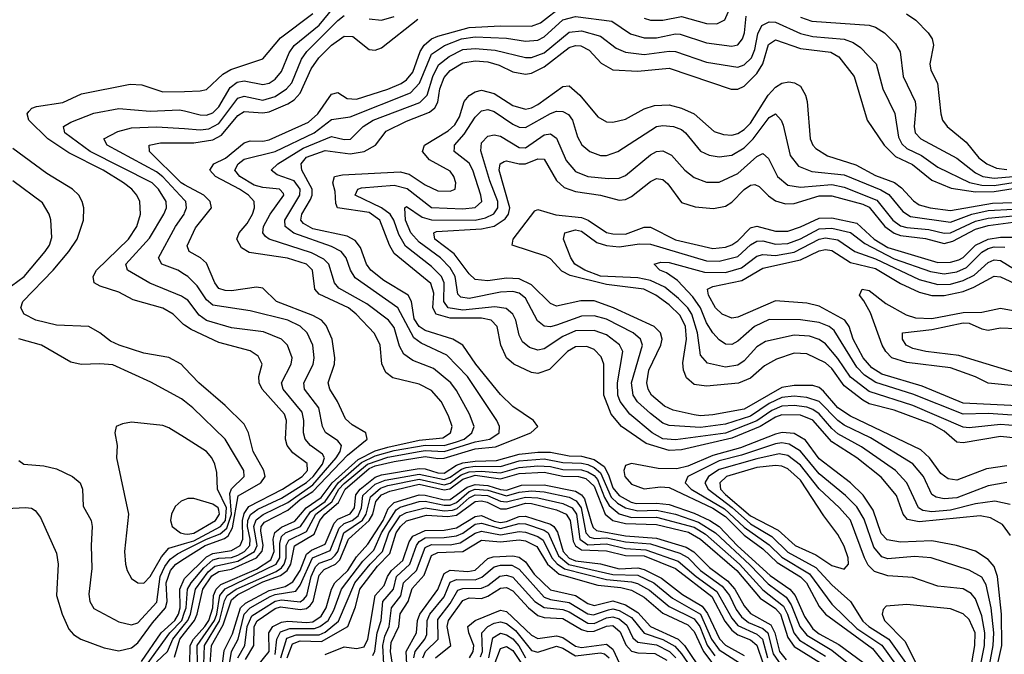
# Model space of a CAD drawing. Header units: inches. Extents: x 1308407 to 1441228, y 959628 to 1036311.
# Tile 79 of 256: x 1359472 to 1362622, y 981942 to 983972. Entities that reach past the tile are written whole.
import ezdxf

# ---------------------------------------------------------------- set-up
doc = ezdxf.new("R2010")
doc.units = ezdxf.units.IN
doc.header["$MEASUREMENT"] = 0
doc.layers.add('B3958', color=7, linetype='Continuous')
doc.layers.add('B3968', color=7, linetype='Continuous')

msp = doc.modelspace()

# ---------------------------------------------------------------- linework, layer by layer
at = {"layer": 'B3958', "color": 5}
for points, elevation in [([(1360000, 982994.5), (1359996.6, 982996.6), (1359963.2, 983030), (1359930, 983048.3), (1359835.2, 983075.2), (1359790, 983100.4), (1359730, 983118.8), (1359710.6, 983130), (1359707.7, 983150), (1359718.3, 983170), (1359821, 983270), (1359847.6, 983310), (1359859.3, 983350), (1359856.4, 983390), (1359847.5, 983410), (1359830.9, 983430), (1359804.3, 983450), (1359739.2, 983490), (1359630, 983545.3), (1359562.1, 983590), (1359501.2, 983650), (1359496.6, 983670), (1359502, 983678), (1359511.5, 983688.5), (1359525.9, 983694.1), (1359610, 983706.3), (1359670, 983734.3), (1359825.6, 983765.6), (1359863.4, 983763.4), (1359930, 983740.5), (1360000, 983742.4)], 3680), ([(1360000, 983080.8), (1359990, 983087.6), (1359888.9, 983128.9), (1359817.6, 983170), (1359811.9, 983190), (1359887.6, 983272.4), (1359933.8, 983350), (1359942.3, 983370), (1359941.5, 983390), (1359916.8, 983430), (1359895.9, 983450), (1359697.4, 983550), (1359616.7, 983610), (1359612.2, 983630), (1359636, 983644), (1359710, 983672.1), (1359790, 983687.7), (1359890, 983679.1), (1359983.6, 983683.6), (1360000, 983679.6)], 3660), ([(1360000, 983394.2), (1359930, 983468.6), (1359910, 983484.5), (1359752.6, 983570), (1359742, 983590), (1359786.2, 983613.8), (1359830, 983625.5), (1359910, 983629), (1360000, 983623.1)], 3640), ([(1360000, 982858.3), (1359989.1, 982870), (1359950, 982890.8), (1359870, 982905), (1359790.8, 982930.8), (1359763.2, 982943.2), (1359729.1, 982970), (1359693.3, 982990), (1359590, 982994), (1359524, 983010), (1359486.9, 983030), (1359476.1, 983050), (1359482.8, 983070), (1359579.3, 983170), (1359629.6, 983230), (1359655.8, 983270), (1359676.2, 983330), (1359677.7, 983370), (1359672.4, 983390), (1359661.2, 983410), (1359641.3, 983430), (1359559.2, 983479.2), (1359450, 983559.3)], 3720), ([(1360000, 983443.5), (1359989.3, 983449.3), (1359888, 983550), (1359886.8, 983570), (1359922.4, 983577.6), (1360000, 983577.6)], 3620), ([(1359404.3, 983090), (1359487.1, 983150), (1359553.8, 983230), (1359567.6, 983250), (1359575.3, 983275.3), (1359571.8, 983331.8), (1359566.5, 983350), (1359545.4, 983385.4), (1359450, 983456.4)], 3740), ([(1360000, 983156.9), (1359978.5, 983170), (1359926.8, 983190), (1359916.7, 983210), (1359971, 983310), (1359998.5, 983350), (1360000, 983354.1)], 3640), ([(1360000, 982751.1), (1359990, 982759.1), (1359892.4, 982812.4), (1359770, 982867.1), (1359728.9, 982871.1), (1359668.7, 982868.7), (1359635.9, 982875.9), (1359541.8, 982930), (1359470, 982951.1)], 3740), ([(1360000, 982634.7), (1359950, 982666.5), (1359930, 982673.4), (1359830, 982684.4), (1359800.9, 982679.1), (1359780.7, 982670), (1359776.4, 982650), (1359784, 982610), (1359782.6, 982570), (1359820.7, 982390), (1359807.3, 982270), (1359810.7, 982230), (1359815.8, 982210), (1359830, 982183.8), (1359850, 982170.1), (1359870, 982169.5), (1359890, 982190.5), (1359926.2, 982253.8), (1359950, 982280.7), (1360000, 982295.8)], 3760), ([(1359470, 982561.1), (1359486, 982550), (1359550, 982544.1), (1359590, 982534.6), (1359641.3, 982510), (1359665.6, 982490), (1359672.9, 982470), (1359675.8, 982415.8), (1359700.6, 982370), (1359703.9, 982350), (1359700.6, 982290), (1359703.5, 982216.5), (1359694, 982134), (1359696.6, 982110), (1359710, 982088.6), (1359790, 982045.9), (1359830, 982035.6), (1359850, 982042.5), (1359911.4, 982108.6), (1359922.2, 982190), (1359937.2, 982222.8), (1359954, 982246), (1359977.2, 982262.8), (1360000, 982274.3)], 3740), ([(1360000, 982435.8), (1359988.7, 982431.3), (1359970, 982414.3), (1359958.2, 982390), (1359954.8, 982370), (1359960.6, 982350), (1359986.6, 982330), (1360000, 982327.4)], 3780), ([(1359430, 982408), (1359491.3, 982411.3), (1359510, 982409.3), (1359522, 982402), (1359539.2, 982379.2), (1359590, 982265.5), (1359595.1, 982230), (1359590.7, 982130), (1359607.8, 982070), (1359630, 982022.3), (1359644.9, 982004.9), (1359668.1, 981990), (1359742.5, 981962.5), (1359790, 981953.1), (1359830, 981962.5), (1359850, 981978), (1359897.4, 982042.6), (1359939.4, 982090), (1359944.1, 982110), (1359941, 982170), (1359955.3, 982210), (1359972, 982230), (1360000, 982248)], 3720), ([(1359861.9, 981918.1), (1359925.1, 982010), (1359968.8, 982050), (1359980.7, 982070), (1359986, 982090), (1359984.9, 982150), (1359998.1, 982181.9), (1360000, 982183.7)], 3680), ([(1359880.4, 981910), (1359952.3, 982010), (1359990.6, 982050), (1360000, 982076.3)], 3660), ([(1359910, 981917.5), (1359945.4, 981950), (1359962.3, 981990), (1360000, 982037)], 3640), ([(1359967.6, 981932.4), (1359984.8, 981990), (1360000, 982009.4)], 3620)]:
    msp.add_lwpolyline(points, dxfattribs=dict(at, elevation=elevation))
at = {"layer": 'B3968', "color": 5}
for points, elevation in [([(1360000, 983679.6), (1360050, 983667.2), (1360070, 983666.4), (1360090, 983673.8), (1360110, 983692.9), (1360145.4, 983754.6), (1360167.8, 983772.2), (1360190, 983775.8), (1360250, 983763.9), (1360270, 983768.6), (1360290, 983781.4), (1360310, 983805.9), (1360334.4, 983865.6), (1360350.5, 983889.5), (1360430, 983954.5), (1360490, 984026.2)], 3660), ([(1361470, 983976.6), (1361490, 983969.8), (1361529.8, 983969.8), (1361590, 983982.1), (1361670, 983959.2), (1361702.1, 983957.9), (1361728.6, 983971.4), (1361752.7, 984027.3)], 3580), ([(1360000, 983742.4), (1360050, 983743.8), (1360070, 983748.4), (1360122.8, 983797.2), (1360147.7, 983812.3), (1360250, 983846.9), (1360306.3, 983913.7), (1360410, 983991.6)], 3680), ([(1360016.6, 981910), (1360017.7, 981970), (1360028.1, 981990), (1360065.1, 982030), (1360077.1, 982050), (1360090, 982090), (1360092.4, 982130), (1360101, 982150), (1360115.6, 982164.4), (1360230, 982214.1), (1360276.3, 982243.7), (1360286.4, 982270), (1360283.6, 982310), (1360288.4, 982331.6), (1360310, 982348.4), (1360352.6, 982367.4), (1360388.5, 982410), (1360436.8, 982443.2), (1360472.2, 982490), (1360555.7, 982564.3), (1360610, 982592.2), (1360650, 982604.6), (1360750, 982626.7), (1360826.1, 982633.9), (1360851, 982650), (1360855.7, 982670), (1360844.3, 982704.3), (1360820.6, 982750), (1360790, 982785.3), (1360750, 982806.1), (1360666.3, 982826.3), (1360643.4, 982843.4), (1360630.7, 982870.7), (1360625.8, 982930), (1360607.4, 982967.4), (1360549.3, 983030), (1360524.7, 983050), (1360430, 983094.1), (1360416.6, 983110), (1360409.6, 983170), (1360390, 983189.3), (1360329.2, 983209.2), (1360206.7, 983226.7), (1360181.6, 983241.6), (1360167.6, 983270), (1360174.9, 983290), (1360200, 983320), (1360217.4, 983350), (1360223.7, 983370), (1360222.6, 983390), (1360204.5, 983410), (1360175.5, 983430), (1360098.9, 983470), (1360080.6, 983490), (1360093.3, 983510), (1360131, 983529), (1360190, 983577.3), (1360210, 983583.6), (1360250, 983582.9), (1360270, 983587.1), (1360396, 983644), (1360426.7, 983670), (1360470, 983733), (1360490, 983738.7), (1360519.6, 983719.6), (1360550, 983717.7), (1360650, 983749), (1360692.6, 983767.4), (1360710, 983779.4), (1360730, 983803.5), (1360753.7, 983870), (1360766.8, 983890), (1360789.8, 983910.2), (1360810, 983919.1), (1360910, 983946.8), (1361010, 983951.6), (1361110, 983950.5), (1361138, 983962), (1361210, 984017.4)], 3580), ([(1360000, 983623.1), (1360050, 983619.8), (1360077.4, 983622.6), (1360110, 983639.5), (1360170, 983720.2), (1360190, 983726.6), (1360250, 983713.8), (1360290, 983725.7), (1360326.1, 983750), (1360342.9, 983770), (1360374.2, 983845.8), (1360391.4, 983870), (1360490, 983968.9), (1360510, 983985)], 3640), ([(1360000, 983577.6), (1360030, 983577.6), (1360090, 983586.9), (1360117.5, 983602.5), (1360170, 983665.5), (1360190, 983677.7), (1360250, 983673.7), (1360270, 983676.9), (1360330, 983702.2), (1360350, 983715.4), (1360370, 983737.1), (1360405.2, 983814.8), (1360429.1, 983850), (1360470, 983890.3), (1360510, 983919.4), (1360537.9, 983917.9), (1360590, 983876.3), (1360610, 983874.1), (1360630, 983881.7), (1360746.3, 983973.7)], 3620), ([(1360040.8, 981910), (1360040.3, 981970), (1360095.4, 982050), (1360103.4, 982070), (1360112.7, 982130), (1360130, 982151.2), (1360292.7, 982230), (1360304.9, 982250), (1360304.1, 982295.9), (1360310, 982318.8), (1360323, 982330), (1360370.6, 982350), (1360402.2, 982397.8), (1360449.3, 982430.7), (1360491.3, 982490), (1360565.4, 982554.6), (1360610, 982576.3), (1360670, 982593.5), (1360770, 982611), (1360830, 982609.3), (1360870, 982621), (1360893.9, 982630), (1360918.5, 982650), (1360925.8, 982670), (1360911.8, 982710), (1360870, 982785.9), (1360851.4, 982810), (1360795.7, 982855.7), (1360730, 982880.9), (1360701.5, 982901.5), (1360687, 982927), (1360670, 982987.1), (1360652, 983010), (1360582.8, 983062.8), (1360493.2, 983113.2), (1360479.6, 983130), (1360460.9, 983190), (1360445.7, 983205.7), (1360405.5, 983225.5), (1360270.8, 983270), (1360258.6, 983278.6), (1360249.9, 983290), (1360252.4, 983310), (1360273.3, 983350), (1360317.9, 983410), (1360315.9, 983415.9), (1360303.9, 983430), (1360250, 983434.5), (1360222.7, 983442.7), (1360177, 983470), (1360160.6, 983490), (1360171.5, 983510), (1360190, 983525), (1360290, 983550.3), (1360414.8, 983610), (1360470, 983652.1), (1360530, 983661.2), (1360722.4, 983737.6), (1360751.7, 983768.3), (1360790, 983861), (1360831.1, 983888.9), (1360885.7, 983910), (1360930, 983916.6), (1361030, 983912.1), (1361090, 983903.3), (1361130, 983906.4), (1361150, 983917), (1361210, 983971.2), (1361250, 983981.9), (1361366.5, 983966.5), (1361426.7, 983926.7), (1361470, 983913.2), (1361510, 983913.2), (1361570, 983926.1), (1361585.1, 983925.1), (1361670, 983897.3), (1361750, 983886.9), (1361770, 983891.6), (1361784.3, 983910), (1361790.9, 983930), (1361796.6, 983983.4)], 3560), ([(1360061.9, 981910), (1360063.8, 981970), (1360111.8, 982048.2), (1360127.6, 982112.4), (1360136.2, 982130), (1360165.3, 982150), (1360293.1, 982206.9), (1360310, 982218.6), (1360319, 982230), (1360325.3, 982250), (1360325.4, 982290), (1360333.5, 982306.5), (1360390, 982334.9), (1360420.2, 982390), (1360470.8, 982429.2), (1360493.3, 982470), (1360510, 982488.3), (1360584.8, 982550), (1360650, 982572.4), (1360750, 982589.8), (1360770, 982593.1), (1360830, 982590), (1360930, 982621.1), (1360976.5, 982630), (1361005.8, 982650), (1361007.4, 982670), (1360998.7, 982690), (1360904.5, 982830), (1360838.9, 982898.9), (1360756.5, 982936.5), (1360733.4, 982953.4), (1360681.9, 983050), (1360546.1, 983146.1), (1360531.2, 983170), (1360516.6, 983210), (1360501.2, 983230), (1360470, 983245.8), (1360349, 983289), (1360321.9, 983310), (1360320.1, 983330), (1360369.1, 983410), (1360369.7, 983430), (1360350, 983456.5), (1360295.8, 983475.8), (1360276.5, 983490), (1360298.1, 983510), (1360378.9, 983561.1), (1360470, 983598.3), (1360510, 983588.6), (1360530.2, 983589.8), (1360571.2, 983630), (1360602.9, 983650), (1360753, 983707), (1360775.7, 983730), (1360794.2, 983790), (1360812.7, 983827.3), (1360845.8, 983854.2), (1360890, 983876.5), (1360930, 983879.6), (1360993.7, 983873.7), (1361090, 983850.6), (1361110, 983850.8), (1361150, 983866), (1361230, 983931.6), (1361270, 983935.7), (1361330, 983919.1), (1361380.4, 983880.4), (1361410, 983867.9), (1361470, 983859.9), (1361550, 983871.3), (1361570, 983870.1), (1361670, 983835.5), (1361770, 983820.1), (1361790, 983826.7), (1361813.9, 983850), (1361824.2, 983875.8), (1361833.4, 983926.6), (1361846.6, 983953.4), (1361870, 983964.8), (1361890, 983963.9), (1361970, 983927.4), (1362010, 983918), (1362110, 983909.2), (1362139.1, 983899.1), (1362162.3, 983882.3), (1362212.6, 983830), (1362233.3, 983750), (1362271.6, 983671.6), (1362283.9, 983596.1), (1362294, 983574), (1362310, 983559.2), (1362357, 983537), (1362410, 983499.8), (1362511.3, 983451.3), (1362550, 983442.4), (1362590, 983441.7), (1362650, 983451.2)], 3540), ([(1360590, 983974.6), (1360630, 983970.1), (1360670, 983981.4)], 3640), ([(1361970, 983980.1), (1362006.7, 983966.7), (1362190, 983953.6), (1362210, 983947.5), (1362239.1, 983930), (1362274, 983894), (1362288.9, 983868.9), (1362298.6, 983790), (1362337.1, 983710), (1362339.6, 983690), (1362333.9, 983630), (1362337.2, 983610), (1362354.8, 983590), (1362470, 983528.8), (1362530, 983481.3), (1362553.4, 983470), (1362590, 983464.5), (1362650, 983470)], 3560), ([(1362309.3, 983990), (1362338.6, 983970), (1362378.6, 983930), (1362390.9, 983910), (1362395.5, 983890), (1362383.5, 983830), (1362387.2, 983810), (1362408.7, 983768.7), (1362418.7, 983670), (1362424.8, 983650), (1362439, 983630), (1362500, 983580), (1362541.1, 983530), (1362566.2, 983510), (1362597.1, 983497.1), (1362630, 983492)], 3580), ([(1360081.3, 981910), (1360086, 981970), (1360123.8, 982036.2), (1360150, 982115.8), (1360170, 982133.3), (1360250, 982173.6), (1360306.4, 982193.6), (1360327.7, 982210), (1360339.4, 982230), (1360351.8, 982288.2), (1360414, 982326), (1360432.5, 982370), (1360448.4, 982390), (1360492.5, 982427.5), (1360513.2, 982470), (1360590, 982535.4), (1360610, 982544.5), (1360670, 982558.6), (1360770, 982574.4), (1360810, 982567.5), (1360830, 982569.4), (1360930, 982598.6), (1360994.8, 982605.2), (1361107.8, 982650), (1361129.8, 982670), (1361116.4, 982690), (1361050, 982733.9), (1361010, 982773), (1360931.6, 982870), (1360890, 982930.3), (1360857.9, 982950), (1360770, 982977.4), (1360750.5, 982990.5), (1360734.5, 983014.5), (1360725.6, 983070), (1360715.6, 983090), (1360637.1, 983137.1), (1360596.1, 983170), (1360582.3, 983190), (1360562.5, 983242.5), (1360545.7, 983265.7), (1360519.6, 983279.6), (1360410, 983302.6), (1360379.8, 983319.8), (1360371.3, 983330), (1360374.8, 983350), (1360403.1, 983396.9), (1360408.4, 983410), (1360407.8, 983430), (1360374.6, 983490), (1360372.5, 983510), (1360390, 983531.9), (1360450, 983553.7), (1360530, 983542.4), (1360574.6, 983550), (1360610.3, 983570), (1360645, 983615), (1360710, 983647.2), (1360783.8, 983676.2), (1360800.7, 983690), (1360810, 983707.4), (1360816.3, 983750), (1360830, 983787.1), (1360850, 983808.6), (1360890, 983833.1), (1360930, 983839.7), (1360970, 983836.3), (1361006.5, 983826.5), (1361050, 983804.8), (1361090, 983797.7), (1361110, 983801), (1361150, 983820.9), (1361230, 983883.1), (1361250, 983888.8), (1361267.7, 983887.7), (1361294.5, 983874.5), (1361332.9, 983832.9), (1361370, 983811.5), (1361450, 983807.3), (1361550, 983816.5), (1361748.9, 983748.9), (1361770, 983749), (1361790, 983758.9), (1361830, 983799.9), (1361849.2, 983830.8), (1361867.3, 983892.7), (1361890, 983907.6), (1361970, 983879.6), (1362067.3, 983867.3), (1362092.4, 983852.4), (1362141.5, 983790), (1362183.4, 983650), (1362237.9, 983570), (1362273.8, 983533.8), (1362328.4, 983508.4), (1362390, 983458.1), (1362452.4, 983432.4), (1362530, 983421.2), (1362590, 983422.5), (1362650, 983432.1)], 3520), ([(1362642.1, 982322.1), (1362616.4, 982356.4), (1362577.7, 982377.7), (1362544.4, 982384.4), (1362350, 982365.6), (1362312.9, 982372.9), (1362299.1, 982390), (1362277.7, 982450), (1362228.7, 982508.7), (1362150.4, 982570.4), (1362070, 982621.5), (1362010, 982690.3), (1361970, 982706.9), (1361910, 982708), (1361890, 982700.4), (1361841.5, 982670), (1361750, 982632.9), (1361590, 982596), (1361550, 982593.3), (1361476, 982616), (1361397.7, 982670), (1361364.8, 982710), (1361341.4, 982770), (1361340.8, 982870), (1361332.8, 982892.8), (1361310, 982916.6), (1361286.7, 982926.7), (1361250, 982924.8), (1361224.6, 982910), (1361166.9, 982853.1), (1361130, 982839.9), (1361110, 982843), (1361053.4, 982870), (1361029.3, 982890), (1361012.1, 982930), (1361000.1, 982990), (1360980.7, 983010), (1360950, 983016.7), (1360850, 983017.1), (1360804.3, 983030), (1360793.8, 983050), (1360796.9, 983096.9), (1360787.6, 983127.6), (1360670, 983223.3), (1360655.2, 983250), (1360624.3, 983330), (1360590, 983354.4), (1360489, 983370), (1360483.4, 983383.4), (1360481.9, 983421.9), (1360474.5, 983450), (1360479.5, 983470), (1360504.8, 983475.2), (1360690, 983484.9), (1360717.9, 983477.9), (1360770, 983443.2), (1360810, 983424.6), (1360850, 983422.8), (1360865, 983430), (1360867.7, 983450), (1360861.7, 983470), (1360850, 983487.3), (1360783.6, 983523.6), (1360761, 983550), (1360767, 983570), (1360843.5, 983616.5), (1360864.7, 983635.3), (1360879.2, 983660.8), (1360894.1, 983710), (1360910, 983728.6), (1360930, 983740.9), (1360950, 983746.2), (1360990, 983735.6), (1361050, 983697.2), (1361090, 983685.7), (1361110, 983689.5), (1361130, 983699.9), (1361210, 983757.9), (1361230, 983759.9), (1361264.6, 983730), (1361321.4, 983661.4), (1361350, 983644.8), (1361370, 983643.8), (1361410, 983653.4), (1361470, 983686), (1361502.7, 983697.3), (1361550, 983699.5), (1361590, 983688.9), (1361629.6, 983670), (1361693.8, 983613.8), (1361724.1, 983604.1), (1361750, 983602.6), (1361770, 983607.6), (1361790, 983620.4), (1361810, 983641), (1361866.7, 983730), (1361890, 983756.3), (1361910, 983768.1), (1361932.9, 983772.9), (1361951.5, 983770), (1361970, 983759), (1361986.5, 983730), (1361991.8, 983710), (1362001, 983590), (1362009.1, 983570), (1362019.5, 983559.5), (1362056.4, 983536.4), (1362146.9, 983506.9), (1362210, 983472.8), (1362271, 983451), (1362293.7, 983433.7), (1362331.9, 983391.9), (1362350, 983379.9), (1362384.9, 983370), (1362450, 983361.6), (1362584.6, 983384.6), (1362749.9, 983389.9)], 3480), ([(1362641.1, 982421.1), (1362591.7, 982431.7), (1362530, 982423.2), (1362450, 982402.3), (1362390, 982396.9), (1362361.7, 982401.7), (1362347.7, 982410), (1362310.5, 982490.5), (1362274.1, 982530), (1362165.5, 982605.5), (1362090, 982647.1), (1362070, 982663.7), (1362030, 982711.1), (1362010, 982725), (1361990, 982731.8), (1361950, 982737.6), (1361910, 982735.1), (1361878.8, 982721.2), (1361830, 982688.1), (1361730, 982649.1), (1361570, 982627.9), (1361530, 982631.3), (1361495.9, 982650), (1361423.9, 982710), (1361393.3, 982750), (1361386, 982770), (1361384.4, 982810), (1361401.5, 982910), (1361391.4, 982931.4), (1361350, 982963.2), (1361310, 982977.9), (1361250, 982976.4), (1361210, 982958.7), (1361150, 982918.4), (1361130, 982914.9), (1361103.5, 982923.5), (1361081.3, 982941.3), (1361070, 982962.4), (1361059.6, 983010), (1361050.3, 983030), (1361028.2, 983048.2), (1360992.9, 983052.9), (1360890, 983042.5), (1360842.8, 983050), (1360829.6, 983070), (1360830.4, 983130), (1360821.8, 983150), (1360790, 983181.7), (1360707.1, 983247.1), (1360684.9, 983284.9), (1360669.2, 983330), (1360657.2, 983350), (1360630, 983370), (1360545.8, 983410), (1360554, 983430), (1360565.8, 983434.2), (1360670, 983442.5), (1360711.9, 983431.9), (1360790, 983370.9), (1360890, 983366.3), (1360930, 983370.5), (1360950.3, 983390), (1360948.1, 983410), (1360921.8, 983490), (1360910, 983512.8), (1360862.7, 983550), (1360863.3, 983563.3), (1360863.8, 983570), (1360894.7, 983605.3), (1360930, 983660.3), (1360950, 983680.1), (1360970, 983684), (1360990, 983677.8), (1361050, 983637.2), (1361070, 983627.8), (1361090, 983626.6), (1361170, 983672), (1361190, 983678.7), (1361210, 983678.3), (1361228.1, 983668.1), (1361240.5, 983650), (1361256.6, 983596.6), (1361271.2, 983571.2), (1361296.3, 983550), (1361330, 983537.4), (1361350, 983537.1), (1361386, 983550), (1361509.9, 983630.1), (1361530, 983633.3), (1361564.4, 983630), (1361590, 983620.1), (1361602.5, 983610), (1361650, 983551.1), (1361678.1, 983538.1), (1361710, 983532.4), (1361750, 983537.9), (1361790, 983561.5), (1361818.4, 983590), (1361870, 983658.5), (1361890, 983670.1), (1361908.3, 983650), (1361914.5, 983634.5), (1361937.2, 983537.2), (1361963.5, 983503.5), (1362006.5, 983486.5), (1362110, 983475.2), (1362227.5, 983427.5), (1362252.5, 983412.5), (1362297.7, 983357.7), (1362322, 983342), (1362450, 983323.4), (1362518.6, 983350), (1362570, 983361.6), (1362650, 983365.7)], 3460), ([(1362630, 982491.6), (1362570, 982480.8), (1362470, 982442.2), (1362430, 982439.3), (1362403.7, 982443.7), (1362390, 982452.8), (1362364.1, 982510), (1362330, 982550.9), (1362193.6, 982633.6), (1362110, 982675), (1362089.1, 982689.1), (1362030, 982750.2), (1361990, 982763.3), (1361950, 982767.6), (1361910, 982763.3), (1361870, 982743.9), (1361810, 982703.8), (1361730, 982678), (1361650, 982666.8), (1361550, 982673), (1361530, 982680.5), (1361490, 982711.4), (1361449, 982749), (1361435.3, 982770), (1361430, 982810), (1361464.7, 982930), (1361458.2, 982950), (1361434.4, 982970), (1361350, 983013.5), (1361310, 983024.1), (1361270, 983023.5), (1361190, 982994.3), (1361170, 982989.4), (1361150, 982991.2), (1361128.7, 983008.7), (1361090, 983080.9), (1361070, 983096.7), (1361050, 983102.6), (1361010, 983100), (1360910, 983079.3), (1360883.6, 983083.6), (1360874, 983094), (1360865.7, 983150), (1360850, 983178.1), (1360818.2, 983210), (1360750, 983259.7), (1360723.4, 983290), (1360707.1, 983330), (1360704.5, 983370), (1360710, 983373.6), (1360759.9, 983339.9), (1360790, 983331.8), (1360930, 983330.7), (1360962.1, 983337.9), (1360988.9, 983351.1), (1361001.7, 983370), (1361002.5, 983390), (1360976.4, 983456.4), (1360947.5, 983552.5), (1360950, 983577.8), (1360970, 983598.7), (1360990, 983603.8), (1361010, 983599.3), (1361070, 983562.3), (1361090, 983562.1), (1361150, 983603), (1361170, 983606.8), (1361190, 983592.5), (1361221.1, 983521.1), (1361250, 983486.3), (1361290, 983470.1), (1361356.3, 983463.7), (1361390, 983464.9), (1361410, 983473.2), (1361490, 983539.5), (1361510, 983549.7), (1361530, 983551.8), (1361557.8, 983537.8), (1361600.6, 983490), (1361630, 983466.6), (1361670, 983451.9), (1361710, 983452.1), (1361770, 983479.9), (1361830, 983533.7), (1361850, 983543.1), (1361867.3, 983527.3), (1361896.3, 983470), (1361930, 983442.7), (1361970, 983436.4), (1362070, 983444.1), (1362110, 983435.7), (1362214.4, 983394.4), (1362266, 983330), (1362290, 983312.6), (1362310, 983306.4), (1362380.4, 983300.4), (1362430, 983288.3), (1362450, 983290), (1362530, 983326.9), (1362570, 983337.1), (1362650, 983344.3)], 3440), ([(1362630, 982544.2), (1362565.5, 982534.5), (1362470, 982499.1), (1362442.5, 982502.5), (1362419.4, 982519.4), (1362382.9, 982570), (1362355.2, 982595.2), (1362130, 982702.9), (1362090, 982730.2), (1362043.7, 982783.7), (1362030, 982794.6), (1362010, 982801), (1361950, 982801.8), (1361910, 982794.6), (1361790, 982725.4), (1361690, 982707.6), (1361650, 982704.6), (1361630, 982707.6), (1361562.7, 982722.7), (1361534.8, 982734.8), (1361493.7, 982770), (1361482.5, 982790), (1361478.9, 982810), (1361484.5, 982850), (1361523.3, 982930), (1361527.6, 982950), (1361522.5, 982970), (1361502.6, 982990), (1361372.1, 983050), (1361310, 983072.1), (1361267.2, 983072.8), (1361190, 983055.1), (1361170, 983063.7), (1361110, 983123.7), (1361070, 983142.5), (1361030, 983144.3), (1360970, 983136), (1360930, 983140.5), (1360910, 983158.8), (1360862.6, 983222.6), (1360800.9, 983270), (1360797, 983290), (1360806.1, 983293.9), (1360950, 983302.6), (1360990, 983311.6), (1361025.5, 983334.5), (1361036.4, 983350), (1361040.6, 983370), (1361006.3, 983490), (1361009.6, 983510.4), (1361022, 983518), (1361030, 983520.4), (1361070, 983510.3), (1361090, 983510.8), (1361130, 983526.7), (1361150, 983525.6), (1361190, 983456.8), (1361214.3, 983434.3), (1361250, 983422), (1361330, 983410), (1361390, 983394.1), (1361410, 983396.5), (1361430, 983405.5), (1361490, 983454.1), (1361510, 983463.6), (1361530, 983460.3), (1361546.3, 983446.3), (1361590, 983386.7), (1361632.8, 983372.8), (1361692.1, 983367.9), (1361730, 983374.7), (1361750, 983387.7), (1361790, 983428.7), (1361810, 983442.8), (1361824.1, 983444.1), (1361838.2, 983438.2), (1361867.8, 983407.8), (1361890, 983392.5), (1361922.7, 983382.7), (1361950, 983383.1), (1362030, 983408.5), (1362070, 983408.4), (1362170, 983381.3), (1362190, 983371.5), (1362239.8, 983310), (1362270, 983288.2), (1362290, 983281.7), (1362370, 983271.7), (1362430, 983255.5), (1362457.2, 983262.8), (1362530, 983301.5), (1362570, 983313.7), (1362650, 983323.6)], 3420), ([(1360000, 982009.4), (1360031.8, 982050), (1360040.6, 982070), (1360058.1, 982150), (1360087.5, 982192.5), (1360110, 982206.8), (1360150, 982213.9), (1360230.5, 982250), (1360248, 982272), (1360250.9, 982290), (1360243.5, 982336.5), (1360244.6, 982350), (1360255.3, 982364.7), (1360330, 982402.7), (1360370, 982436.5), (1360410, 982462.7), (1360521.2, 982578.8), (1360584.5, 982630), (1360579.5, 982650), (1360536, 982676), (1360514.4, 982694.4), (1360489.5, 982750), (1360464.9, 982790), (1360459.7, 982810), (1360479.4, 982870), (1360480.6, 982890), (1360472.1, 982950), (1360453, 982993), (1360437.7, 983010), (1360410, 983025.6), (1360294, 983070), (1360250, 983113.2), (1360230, 983115.6), (1360150, 983104.4), (1360130, 983104.8), (1360110, 983111.7), (1360096.2, 983130), (1360070, 983192.6), (1360051.1, 983210), (1360014.1, 983230), (1360008.4, 983248.4), (1360034.4, 983305.6), (1360086.4, 983370), (1360081.7, 983390), (1360061.8, 983410), (1360000, 983443.5)], 3620), ([(1360000, 983354.1), (1360006, 983370), (1360003.9, 983390), (1360000, 983394.2)], 3640), ([(1362689.8, 982630), (1362610, 982637.9), (1362490, 982617.5), (1362470, 982620.1), (1362430, 982655), (1362390, 982677.3), (1362270, 982722.3), (1362190, 982743.3), (1362170, 982754.2), (1362110, 982800.1), (1362070, 982855.4), (1362050, 982874.4), (1361990, 982902.8), (1361950, 982905.3), (1361893.8, 982886.2), (1361855.3, 982864.7), (1361810, 982824.9), (1361771.6, 982808.4), (1361670, 982799.6), (1361630, 982804.7), (1361606, 982826), (1361595.4, 982850), (1361594.3, 982874.3), (1361605, 982950), (1361602.3, 982990), (1361585.6, 983025.6), (1361550, 983059.8), (1361507.5, 983090), (1361469.1, 983109.1), (1361350, 983124.3), (1361233.1, 983153.1), (1361207.1, 983167.1), (1361170, 983206.3), (1361155.1, 983215.1), (1361047.8, 983250), (1361051.3, 983270), (1361120.1, 983359.9), (1361130, 983364.8), (1361187.1, 983347.1), (1361270, 983338.7), (1361290.8, 983330.8), (1361350, 983291.3), (1361370, 983286.1), (1361410, 983285.6), (1361470, 983307.9), (1361490, 983308.4), (1361570, 983267), (1361690, 983240), (1361730, 983243.9), (1361750, 983250.9), (1361770, 983264.6), (1361810, 983306.1), (1361812.9, 983307.1), (1361830, 983310.8), (1361890, 983295.1), (1361930, 983295.1), (1361970, 983308.5), (1362030, 983337.2), (1362070, 983337.8), (1362150, 983320.8), (1362205.8, 983270), (1362250, 983243), (1362410, 983194.9), (1362450, 983195.6), (1362476.4, 983203.6), (1362490, 983210.8), (1362530.4, 983250), (1362570, 983269.8), (1362610, 983275.7), (1362650, 983275.5)], 3380), ([(1362690.4, 982670.4), (1362610, 982676.7), (1362510, 982666.4), (1362490, 982668), (1362330, 982737.7), (1362190, 982782.7), (1362130, 982828.2), (1362090, 982887.5), (1362050, 982934.3), (1362030, 982948.1), (1361998.9, 982958.9), (1361950, 982962.3), (1361858, 982942), (1361830, 982925.5), (1361790, 982880.8), (1361770, 982866.2), (1361730, 982860.6), (1361672.6, 982872.6), (1361650, 982898.2), (1361641, 982970), (1361622.4, 983030), (1361609.5, 983050), (1361579.7, 983079.7), (1361535.9, 983115.9), (1361490, 983137.7), (1361450, 983145.7), (1361330, 983151), (1361279.9, 983170), (1361248.5, 983190), (1361235.5, 983210), (1361212.3, 983270), (1361215.9, 983290), (1361250, 983299.2), (1361270, 983295), (1361319.2, 983259.2), (1361350, 983249.1), (1361390, 983245.3), (1361454.8, 983254.8), (1361490, 983253.8), (1361670, 983200.6), (1361710, 983198.8), (1361770, 983213.9), (1361810, 983251.2), (1361830, 983263.6), (1361850, 983263.9), (1361890, 983253.3), (1361930, 983255.5), (1361970, 983270.2), (1362030, 983302.5), (1362070, 983305), (1362130, 983290.8), (1362175.7, 983255.7), (1362270, 983206.7), (1362385.6, 983165.6), (1362430, 983159), (1362470, 983164.6), (1362501.4, 983178.6), (1362550, 983227.6), (1362570, 983239.6), (1362590, 983245.1), (1362623.9, 983243.9)], 3360), ([(1362710, 982702.5), (1362570, 982712.3), (1362490, 982709.4), (1362330, 982773.2), (1362211.5, 982811.5), (1362175, 982835), (1362150, 982859.8), (1362077.7, 982977.7), (1362061.7, 982990), (1362030, 983002.8), (1361970, 983011.3), (1361870, 983012.3), (1361822.6, 982990), (1361770, 982943.1), (1361750, 982932.1), (1361730, 982933.7), (1361710, 982947.2), (1361690, 982970.3), (1361670, 983001.9), (1361650.1, 983050.1), (1361625.5, 983085.5), (1361577.1, 983137.1), (1361541.5, 983161.5), (1361520.6, 983170), (1361502, 983190), (1361523.6, 983196.4), (1361550, 983195.2), (1361663.6, 983163.6), (1361730, 983162.9), (1361781.9, 983178.1), (1361830, 983215.4), (1361850, 983220.4), (1361890, 983217.4), (1361950, 983228.3), (1362030, 983269.2), (1362050, 983273.5), (1362090, 983266.9), (1362144, 983230), (1362210, 983206.6), (1362350, 983140.1), (1362410, 983124.3), (1362450, 983126.1), (1362490, 983136.8), (1362525.5, 983154.5), (1362570, 983194.7), (1362590, 983203.4), (1362610, 983201.8), (1362691.3, 983151.3)], 3340), ([(1362730, 982732.7), (1362490, 982744.7), (1362359.6, 982799.6), (1362230, 982837.2), (1362198.3, 982858.3), (1362171, 982890), (1362138.9, 982950), (1362125.9, 982990), (1362111.8, 983010), (1362030, 983054.9), (1361990, 983065.3), (1361890, 983072.2), (1361770, 983019.6), (1361750, 983017), (1361719.1, 983030), (1361698.1, 983050), (1361676, 983090), (1361672.6, 983110), (1361690, 983118), (1361782.5, 983137.5), (1361850, 983176.4), (1361970, 983203.4), (1362030, 983232.2), (1362050, 983236.6), (1362070, 983233), (1362130, 983195.3), (1362210, 983176.1), (1362290, 983127.3), (1362350, 983100.4), (1362390, 983089.3), (1362430, 983089.7), (1362490, 983102.6), (1362524.4, 983115.6), (1362590, 983151.1), (1362610, 983149.3), (1362670, 983120.8)], 3320), ([(1360000, 982037), (1360010.4, 982050), (1360019.3, 982070), (1360035, 982150), (1360074.9, 982205.1), (1360096.5, 982223.5), (1360170, 982239.2), (1360223.7, 982270), (1360231.8, 982290), (1360221.1, 982350), (1360228.5, 982371.5), (1360250.8, 982389.2), (1360330, 982427.4), (1360410, 982483.9), (1360484.6, 982570), (1360497.3, 982590), (1360502.3, 982610), (1360490, 982624), (1360450.8, 982650.8), (1360441.2, 982670), (1360429.9, 982730), (1360383.8, 982790), (1360380.9, 982810), (1360411.6, 982868.4), (1360414.5, 982890), (1360410.3, 982930), (1360391.6, 982970), (1360370, 982991.5), (1360330, 983010.2), (1360210, 983040.1), (1360090, 983058.8), (1360070, 983075), (1360040.6, 983120.6), (1360010.5, 983150.5), (1360000, 983156.9)], 3640), ([(1362750, 982791.3), (1362570, 982809.1), (1362530, 982828.7), (1362450, 982857.5), (1362310, 982874.6), (1362262.1, 982890), (1362242.7, 982910), (1362231.5, 982930), (1362193.8, 983033.8), (1362172.8, 983072.8), (1362158.5, 983090), (1362167.1, 983110), (1362190, 983105.6), (1362243.6, 983063.6), (1362307.7, 983027.7), (1362337.8, 983017.8), (1362390, 983015.8), (1362490, 983035.2), (1362550, 983036.2), (1362610, 983048.6), (1362790, 983015.8)], 3280), ([(1360000, 982076.3), (1360004.9, 982090), (1360009.6, 982150.4), (1360020.7, 982170), (1360061.7, 982218.3), (1360090, 982243.6), (1360110, 982249.3), (1360150, 982251.5), (1360170, 982258.8), (1360191.4, 982270), (1360208.8, 982290), (1360209.2, 982310), (1360200.7, 982350), (1360202.4, 982370), (1360210.8, 982389.2), (1360234.4, 982405.6), (1360310, 982441.5), (1360390, 982491.4), (1360411.5, 982510), (1360440.7, 982550), (1360447, 982570), (1360441.5, 982581.5), (1360402.6, 982610), (1360385.3, 982630), (1360379.8, 982650), (1360381.8, 982690), (1360376.3, 982716.2), (1360315.2, 982790), (1360309.9, 982810.1), (1360341.1, 982870), (1360343.9, 982890), (1360329.4, 982930), (1360309.8, 982950), (1360252.8, 982972.8), (1360150, 982986.2), (1360070, 983009.4), (1360046.7, 983026.7), (1360010, 983074), (1360000, 983080.8)], 3660), ([(1360000, 982183.7), (1360070, 982253.4), (1360090, 982264.4), (1360150, 982273.7), (1360177.9, 982290), (1360186.1, 982310), (1360184.8, 982370), (1360190, 982391.6), (1360205.2, 982414.8), (1360313.3, 982470), (1360375.7, 982510), (1360392.9, 982530), (1360392, 982552), (1360346.3, 982586.3), (1360328.4, 982610), (1360322.6, 982630), (1360326, 982690), (1360319.5, 982710), (1360248.1, 982790), (1360238.2, 982810), (1360237.7, 982830), (1360248.2, 982870), (1360235.4, 982895.4), (1360210, 982912), (1360110, 982939), (1360021.1, 982981.1), (1360000, 982994.5)], 3680), ([(1362676.2, 982836.2), (1362477.1, 982897.1), (1362371.5, 982910), (1362330, 982919.4), (1362308.5, 982930), (1362296.8, 982950), (1362296.9, 982970), (1362390, 982980.4), (1362490, 983002.4), (1362510, 983000.9), (1362550, 982982.7), (1362570, 982978.3), (1362610, 982986.3), (1362710, 982982)], 3260), ([(1360000, 982248), (1360065.4, 982290), (1360128.1, 982311.9), (1360139.5, 982320.5), (1360153.5, 982346.5), (1360171.7, 982448.3), (1360243.6, 982490), (1360257.7, 982510), (1360253.9, 982530), (1360219.4, 982590), (1360204.8, 982650), (1360190, 982677.3), (1360130, 982737.7), (1360045, 982810), (1360000, 982858.3)], 3720), ([(1360000, 982274.3), (1360070, 982309.5), (1360113.5, 982326.5), (1360135.3, 982344.7), (1360150.3, 982390), (1360144.3, 982455.7), (1360149.5, 982470.5), (1360190.7, 982510), (1360189.5, 982530), (1360129.9, 982629.9), (1360026.7, 982730), (1360000, 982751.1)], 3740), ([(1362591.6, 981870), (1362614.7, 981970), (1362612.8, 982070), (1362600.4, 982190), (1362590, 982222.1), (1362570, 982244.7), (1362530, 982271.7), (1362469.7, 982290), (1362390, 982305), (1362290, 982300.1), (1362247.7, 982307.7), (1362228.4, 982328.4), (1362202.7, 982402.7), (1362170.2, 982450.2), (1362129.7, 982489.7), (1362030, 982566.7), (1361986.2, 982626.2), (1361950, 982647.8), (1361911.3, 982651.3), (1361890, 982645.7), (1361778.2, 982601.8), (1361690, 982578), (1361610, 982543.8), (1361574.5, 982534.5), (1361515.4, 982535.4), (1361430, 982551.5), (1361410, 982545.6), (1361405.1, 982530), (1361408.2, 982510), (1361430, 982485.8), (1361470, 982470.9), (1361522.5, 982477.5), (1361550, 982474.8), (1361690, 982408.6), (1361730, 982382.3), (1361790, 982322.9), (1361850, 982278.5), (1361895.2, 982235.2), (1361970, 982188.9), (1361989.7, 982169.7), (1362030, 982094.6), (1362050, 982069.6), (1362200.1, 981960.1), (1362257, 981890)], 3520), ([(1360000, 982295.8), (1360030, 982304.8), (1360114.7, 982350), (1360130.4, 982370), (1360134.5, 982410), (1360105.7, 982470), (1360103.6, 982523.6), (1360096.2, 982550), (1360087.6, 982570), (1360070.4, 982590), (1360000, 982634.7)], 3760), ([(1362571.6, 981890), (1362586.6, 981970), (1362588.3, 982010), (1362579.7, 982090), (1362564.3, 982164.3), (1362550, 982188.3), (1362510, 982210.3), (1362388, 982250), (1362334.7, 982254.7), (1362250, 982247.4), (1362230, 982253.4), (1362204.4, 982284.4), (1362174.2, 982374.2), (1362150, 982413.4), (1362114.2, 982450), (1362030, 982518.7), (1361970, 982591.2), (1361933.7, 982613.7), (1361910, 982617.8), (1361890, 982614.9), (1361781.3, 982578.7), (1361710, 982560.9), (1361609.7, 982510), (1361601.4, 982490), (1361620.7, 982470), (1361727.3, 982407.3), (1361790, 982348.6), (1361870, 982291.5), (1361910, 982251.9), (1361999.4, 982199.4), (1362070, 982101.8), (1362150, 982024.2), (1362230.4, 981970.4), (1362273.6, 981910)], 3540), ([(1360121.3, 981910), (1360126.4, 981953.6), (1360153.1, 982006.9), (1360178.5, 982090), (1360194.7, 982105.3), (1360270, 982145.3), (1360321.6, 982158.4), (1360346.7, 982173.3), (1360369.7, 982210), (1360390, 982262.4), (1360405.6, 982274.4), (1360450, 982293.7), (1360478.8, 982361.2), (1360490, 982373.6), (1360530, 982391), (1360543, 982410), (1360547.9, 982452.1), (1360561.9, 982470), (1360610, 982508.1), (1360630, 982515.2), (1360750, 982535.8), (1360770, 982535.3), (1360810, 982521.7), (1360830, 982520.7), (1360870, 982546.8), (1360890, 982553.8), (1360930, 982559.9), (1360998.2, 982561.8), (1361070, 982582.1), (1361130, 982588.3), (1361170, 982588.3), (1361230, 982576.8), (1361270, 982575.9), (1361310, 982564.9), (1361342.3, 982542.3), (1361356.2, 982516.2), (1361370, 982473.9), (1361390, 982449.9), (1361428.3, 982428.3), (1361444.3, 982424.3), (1361510, 982425.5), (1361550, 982420.7), (1361630, 982392.8), (1361679.8, 982370), (1361710, 982350), (1361768.9, 982288.9), (1361873.5, 982193.5), (1361936.4, 982150), (1361953.1, 982130), (1361982.7, 982062.7), (1362010, 982023.5), (1362030, 982006.8), (1362093, 981973), (1362190, 981901.3)], 3480), ([(1362543.1, 981890), (1362558.5, 981970), (1362560, 982010), (1362550, 982064.5), (1362530, 982118.6), (1362516.1, 982136.1), (1362490, 982150.6), (1362410, 982159.9), (1362330, 982186.9), (1362250, 982192.5), (1362206.8, 982206.8), (1362186.7, 982226.7), (1362174.5, 982250), (1362130, 982370.3), (1362094.9, 982410), (1362030, 982471.2), (1361970, 982546.4), (1361930, 982577.3), (1361902.4, 982582.4), (1361830, 982567.2), (1361710, 982533), (1361675.9, 982510), (1361663.9, 982490), (1361675, 982470), (1361751.5, 982411.5), (1361810, 982358.4), (1361878.3, 982318.3), (1361930, 982268.2), (1362019.2, 982219.2), (1362070, 982163.5), (1362130.3, 982110.3), (1362170, 982047.5), (1362189.2, 982030), (1362253.1, 981990), (1362343.5, 981863.5)], 3560), ([(1360141.2, 981898.8), (1360150.4, 981950), (1360171.8, 981990), (1360190.4, 982070), (1360209.6, 982090), (1360273.8, 982126.2), (1360290, 982132.8), (1360356, 982144), (1360370, 982162.3), (1360409.4, 982250), (1360466, 982274), (1360494.6, 982345.4), (1360510, 982359.7), (1360535.8, 982370), (1360555.3, 982384.7), (1360566, 982410), (1360570.6, 982450), (1360610, 982486.3), (1360641.3, 982498.7), (1360750, 982518.3), (1360830, 982500.7), (1360850, 982508.5), (1360885.9, 982534.1), (1360901.2, 982538.8), (1360930, 982543.4), (1361010, 982542.3), (1361070, 982560.3), (1361150, 982566.6), (1361210, 982555.2), (1361270, 982553.3), (1361290, 982548.6), (1361310, 982539.2), (1361330, 982522.4), (1361364.5, 982444.5), (1361385, 982425), (1361410, 982410.2), (1361450, 982401), (1361510, 982402.9), (1361570, 982390.1), (1361644.3, 982364.3), (1361698.1, 982330), (1361807.9, 982227.9), (1361866.7, 982166.7), (1361924.4, 982124.4), (1361940.3, 982100.3), (1361968.2, 982030), (1361990, 982002.6), (1362070, 981954.7), (1362130, 981907)], 3460), ([(1360170.5, 981930), (1360192.5, 981970), (1360200.6, 982030), (1360215.3, 982064.7), (1360290, 982111.9), (1360310, 982115.8), (1360370, 982109.2), (1360381.8, 982118.2), (1360390.8, 982130), (1360404.4, 982190), (1360418.7, 982221.3), (1360430, 982233.6), (1360470, 982247.2), (1360481.6, 982258.4), (1360489.7, 982270.3), (1360509.5, 982330.5), (1360569.1, 982370.9), (1360581.2, 982390), (1360594.9, 982445.1), (1360626.8, 982473.2), (1360650, 982481.8), (1360750, 982501.7), (1360830, 982483.5), (1360850, 982489), (1360884.6, 982515.4), (1360910, 982525.2), (1360950, 982527.9), (1361010, 982521.9), (1361070, 982539.3), (1361130, 982544.5), (1361170, 982542.2), (1361210, 982532.5), (1361270, 982531.6), (1361290, 982525.7), (1361310, 982513.8), (1361320.5, 982500.5), (1361342.9, 982442.9), (1361357.7, 982417.7), (1361390, 982390.5), (1361430, 982379.6), (1361510, 982380), (1361630, 982348.2), (1361666.2, 982326.2), (1361775.4, 982230), (1361850, 982147.7), (1361915.6, 982095.6), (1361928.8, 982070), (1361948.5, 982010), (1361966.9, 981986.9), (1362050, 981935.8)], 3440), ([(1360194.6, 981925.4), (1360221.9, 981970), (1360223, 982030), (1360231.7, 982048.3), (1360290, 982087.6), (1360306.9, 982093.1), (1360370, 982084.4), (1360390, 982088.1), (1360402, 982098), (1360411.3, 982110), (1360430, 982194.2), (1360446.7, 982213.3), (1360482.4, 982230), (1360496.6, 982243.4), (1360524.5, 982310), (1360590.7, 982370), (1360601.9, 982390), (1360612.2, 982430), (1360630, 982451.6), (1360656.2, 982463.8), (1360750, 982485.6), (1360830, 982467.5), (1360848.8, 982471.2), (1360890, 982501.6), (1360930, 982514.1), (1361010, 982502.7), (1361070, 982519.9), (1361150, 982524.6), (1361210, 982511.6), (1361259.7, 982510), (1361283.5, 982503.5), (1361310, 982479.7), (1361344.8, 982390), (1361369.5, 982370), (1361410, 982359.9), (1361510, 982357.2), (1361612.2, 982332.2), (1361650.3, 982310.3), (1361766.5, 982210), (1361841.6, 982121.6), (1361890, 982087.6), (1361906, 982070), (1361930, 981995.7), (1361950, 981966.6), (1362034.5, 981914.5)], 3420), ([(1360234.1, 981905.9), (1360270, 981950), (1360269.2, 982010), (1360282.6, 982030), (1360310, 982044.4), (1360330, 982047.4), (1360390, 982043), (1360410, 982045.6), (1360436.8, 982063.2), (1360452.4, 982090), (1360469.9, 982150.1), (1360480.1, 982170), (1360522.6, 982210), (1360550, 982253.6), (1360586.1, 982293.9), (1360635, 982370), (1360651.7, 982408.3), (1360670, 982426.8), (1360750, 982451.4), (1360770, 982451), (1360830, 982435.4), (1360850, 982437.1), (1360904, 982476), (1360930, 982485.1), (1360970, 982481.9), (1361010, 982468.5), (1361030, 982466.9), (1361077.3, 982482.7), (1361150, 982484), (1361250, 982463), (1361270, 982451.9), (1361279.1, 982439.1), (1361301.3, 982361.3), (1361307.1, 982347.1), (1361318.1, 982338.1), (1361410, 982320.8), (1361510, 982313.2), (1361604.6, 982284.6), (1361629.4, 982269.4), (1361679.5, 982219.5), (1361736.5, 982176.5), (1361759.8, 982150), (1361790, 982096.1), (1361810, 982072.3), (1361875.7, 982035.7), (1361888, 982010), (1361903.2, 981950), (1361923.9, 981923.9)], 3380), ([(1360290, 981941), (1360294.8, 981990), (1360306.9, 982013.1), (1360336.2, 982023.8), (1360415.8, 982024.2), (1360433.1, 982030), (1360458.8, 982050), (1360477.2, 982082.8), (1360502.1, 982150), (1360570, 982239.2), (1360605.7, 982274.3), (1360629.7, 982330), (1360676.8, 982403.2), (1360690, 982412.5), (1360750, 982430.5), (1360770, 982431.9), (1360830, 982418.4), (1360850, 982419), (1360870, 982427.6), (1360910, 982462.4), (1360930, 982469.6), (1360970, 982466.4), (1361030, 982448.5), (1361070, 982460.6), (1361110, 982464.4), (1361150, 982461.7), (1361230, 982444.1), (1361252.7, 982432.7), (1361269, 982410), (1361283.9, 982330), (1361296.2, 982316.2), (1361311.9, 982311.9), (1361350, 982313.9), (1361410, 982301.4), (1361490, 982294.9), (1361584.7, 982264.7), (1361610, 982250.9), (1361650.6, 982210), (1361719.7, 982159.7), (1361743, 982130), (1361764.6, 982084.6), (1361781.1, 982061.1), (1361803.6, 982043.6), (1361850, 982024.3), (1361865.2, 982010), (1361882.7, 981942.7), (1361907.6, 981907.6)], 3360), ([(1360307.5, 981930), (1360326.9, 981993.1), (1360356.5, 982003.5), (1360430, 982003.6), (1360450, 982012.9), (1360492.3, 982047.7), (1360544.8, 982170), (1360593.1, 982230), (1360633.2, 982270), (1360653, 982330), (1360690, 982384.2), (1360710, 982395.2), (1360770, 982410.1), (1360830, 982400.7), (1360857.3, 982402.7), (1360872.2, 982407.8), (1360910, 982442.2), (1360930, 982451.6), (1360969.2, 982449.2), (1361010, 982431.8), (1361030, 982429.3), (1361090, 982443.8), (1361130, 982442.2), (1361210, 982424.3), (1361239.7, 982410), (1361253.8, 982390), (1361264.2, 982310), (1361290, 982291.4), (1361350, 982294.6), (1361410, 982280.4), (1361475.8, 982275.8), (1361579.1, 982239.1), (1361636.1, 982190), (1361702.7, 982142.7), (1361750, 982057.5), (1361770, 982034.1), (1361830, 982005.5), (1361848.4, 981990), (1361864.3, 981930)], 3340), ([(1360000, 982327.4), (1360010, 982325.4), (1360030, 982329), (1360098.8, 982370), (1360111.5, 982390), (1360110, 982402.7), (1360106.9, 982410), (1360090, 982421.3), (1360030, 982439.5), (1360010, 982439.8), (1360000, 982435.8)], 3780), ([(1360327.9, 981930), (1360345.3, 981974.7), (1360370, 981984.5), (1360437.5, 981982.5), (1360522.4, 982030), (1360546.8, 982093.2), (1360560.8, 982150), (1360616.7, 982223.3), (1360656, 982264), (1360677.1, 982330), (1360690.1, 982349.9), (1360710, 982368.1), (1360773.6, 982386.4), (1360842.2, 982382.2), (1360870, 982386.8), (1360930, 982430.6), (1360950, 982432.6), (1360967.9, 982427.9), (1361010, 982406.8), (1361030, 982407.4), (1361090, 982424.5), (1361110, 982423.9), (1361190, 982403.9), (1361220.5, 982390), (1361233.4, 982370), (1361243.2, 982303.2), (1361250, 982289), (1361270, 982275.9), (1361350, 982272.4), (1361410, 982258), (1361470, 982256.8), (1361570, 982216.4), (1361686.2, 982126.2), (1361727.7, 982047.7), (1361750, 982018.5), (1361770, 982004.2), (1361810, 981987.5), (1361830, 981970.4), (1361850.7, 981910.7)], 3320), ([(1360450, 981940.9), (1360510, 981965.4), (1360550, 981960.2), (1360574.7, 981965.3), (1360585.8, 981990), (1360609.5, 982130), (1360638.7, 982161.3), (1360649.1, 982190), (1360662, 982210), (1360697.9, 982242.1), (1360718.8, 982301.2), (1360730, 982319.2), (1360770, 982337.6), (1360830, 982338.9), (1360870, 982346.4), (1360930, 982382.9), (1360950, 982385.4), (1360990, 982367.4), (1361010, 982363.4), (1361030, 982366.5), (1361070, 982382.3), (1361090, 982383.9), (1361170, 982357.8), (1361181.2, 982350), (1361192.5, 982332.5), (1361210.8, 982270.8), (1361230, 982248.8), (1361250, 982240.4), (1361330, 982231), (1361390, 982214.6), (1361450, 982217.9), (1361470, 982212.8), (1361525.4, 982185.4), (1361593, 982133), (1361655.1, 982095.1), (1361672.5, 982072.5), (1361711, 981991), (1361730.5, 981970.5), (1361790, 981937.4)], 3280), ([(1360602, 981938), (1360608.2, 981951.8), (1360615.7, 982010), (1360628.7, 982050), (1360634.5, 982110), (1360667.8, 982150), (1360677.8, 982190), (1360721, 982230), (1360741.4, 982290), (1360750, 982301.9), (1360770, 982314.2), (1360830, 982314.9), (1360870, 982320.9), (1360890, 982329.4), (1360930, 982357.6), (1360950, 982360.8), (1361010, 982344.4), (1361070, 982359.8), (1361090, 982359.4), (1361150, 982338.7), (1361163.4, 982330), (1361196.5, 982256.5), (1361228.6, 982228.6), (1361370, 982197), (1361450, 982194.7), (1361500.9, 982170), (1361561, 982121), (1361649.8, 982069.8), (1361685.3, 981990), (1361710, 981956), (1361774.8, 981914.8)], 3260), ([(1360637.7, 981910), (1360634.5, 981970), (1360640.6, 981999.4), (1360654.3, 982030), (1360661.6, 982090), (1360691.2, 982128.8), (1360700.4, 982170), (1360741.4, 982210), (1360770, 982283.5), (1360790, 982292.3), (1360850, 982292), (1360882, 982298), (1360930, 982329), (1360950, 982335), (1361010, 982323.8), (1361070, 982334.7), (1361090, 982332.4), (1361130, 982318.7), (1361147.2, 982307.2), (1361175, 982250), (1361191.3, 982231.3), (1361215, 982215), (1361350, 982180.6), (1361430, 982173.9), (1361448.5, 982168.5), (1361486.7, 982146.7), (1361550, 982094.6), (1361630, 982055.3), (1361647.9, 982030), (1361671.1, 981971.1), (1361696.6, 981936.6)], 3240), ([(1360671, 981870), (1360658.3, 981950), (1360661.2, 981978.8), (1360685, 982030), (1360689.5, 982070.5), (1360714.9, 982110), (1360727.9, 982152.1), (1360765.8, 982194.2), (1360790, 982258), (1360810, 982267.7), (1360890, 982270), (1360950, 982306.4), (1361010, 982301.7), (1361070, 982308.1), (1361090, 982304.8), (1361126.4, 982286.4), (1361160.9, 982230), (1361198.3, 982198.3), (1361322.3, 982162.3), (1361395.2, 982155.2), (1361430, 982146.6), (1361470, 982124.3), (1361530, 982073.3), (1361610, 982035.7), (1361630, 982014.2), (1361659.6, 981950), (1361690, 981910.8)], 3220), ([(1360711.1, 981910), (1360708.6, 981950), (1360742.1, 982010), (1360744.6, 982050), (1360752.9, 982070), (1360810, 982149.2), (1360830, 982200.2), (1360850, 982211.1), (1360906.3, 982206.3), (1360929.3, 982210.7), (1360970, 982248), (1360986.6, 982253.4), (1361050, 982256.2), (1361070, 982252.7), (1361090, 982237.5), (1361118.1, 982198.1), (1361170, 982147.7), (1361250, 982129.4), (1361290, 982103.9), (1361310, 982097.6), (1361370, 982112.1), (1361410, 982100.1), (1361450, 982075.8), (1361490.8, 982030.8), (1361579.1, 981990), (1361599.6, 981970), (1361659.5, 981879.5)], 3180), ([(1360732.8, 981930), (1360737.2, 981950), (1360768.6, 981990), (1360774.8, 982005.2), (1360775.6, 982050), (1360784.2, 982070), (1360830, 982125.1), (1360850, 982172.1), (1360870, 982180.9), (1360930, 982179.9), (1360951.2, 982188.8), (1360990, 982221.2), (1361010, 982226.9), (1361046.5, 982226.5), (1361070, 982214.4), (1361150, 982124.7), (1361170, 982116.4), (1361230, 982107.7), (1361290, 982071.2), (1361307.5, 982067.5), (1361355.8, 982084.2), (1361370, 982086.6), (1361390, 982081.8), (1361430, 982059.5), (1361469.7, 982009.7), (1361530, 981989.1), (1361567.8, 981967.8), (1361590, 981943.2), (1361652, 981852)], 3160), ([(1360761.6, 981930), (1360770.2, 981950), (1360810.8, 981990), (1360810, 982053.2), (1360850, 982103.8), (1360873.7, 982146.3), (1360890, 982152.3), (1360950, 982152.7), (1360970, 982161.6), (1361008.7, 982191.3), (1361030, 982194.9), (1361050, 982187.8), (1361120.5, 982110), (1361150, 982090.9), (1361210, 982084.4), (1361230, 982077.9), (1361290, 982040.7), (1361310, 982039.6), (1361350, 982057.8), (1361370, 982060.9), (1361390, 982054.8), (1361414.3, 982034.3), (1361434.1, 981994.1), (1361450, 981980), (1361510, 981971.5), (1361550.7, 981950.7), (1361570.9, 981930)], 3140), ([(1360802.8, 981930), (1360851.5, 981970), (1360839.6, 982030), (1360844.6, 982050), (1360890, 982114.1), (1360910, 982121.9), (1360950, 982120.3), (1360970, 982127.2), (1361010, 982153), (1361030, 982155.1), (1361050, 982144.7), (1361100.3, 982090), (1361130, 982065.9), (1361150, 982059.4), (1361210, 982055.6), (1361270, 982020.9), (1361290, 982014), (1361310, 982015.1), (1361350, 982032.1), (1361370, 982033.2), (1361393.7, 982013.7), (1361411.8, 981971.8), (1361430, 981951.5), (1361450, 981946), (1361504.5, 981944.5), (1361542.5, 981922.5)], 3120), ([(1360911, 981930), (1360923.5, 981950), (1360925.2, 981970), (1360909.1, 982010), (1360906.1, 982030), (1360929.5, 982050), (1361010, 982082.4), (1361020.4, 982080.4), (1361030, 982078.3), (1361110, 982002.4), (1361130, 981991.7), (1361190, 982000.2), (1361210, 981994.9), (1361250, 981968.1), (1361270, 981963.4), (1361350, 981974.1), (1361370, 981957.7), (1361391.7, 981911.7)], 3080), ([(1360946.9, 981933.1), (1360953, 981950), (1360951.1, 982010), (1360970.2, 982030), (1360990, 982041.4), (1361010, 982045.9), (1361030, 982039.6), (1361058.2, 982018.2), (1361110, 981953.2), (1361130, 981948.1), (1361190, 981967.3), (1361210, 981961.4), (1361250, 981937.2), (1361330, 981946.5), (1361343.4, 981943.4), (1361358.2, 981930)], 3060), ([(1360973.4, 981930), (1360986.1, 981993.9), (1361010, 982009.4), (1361030, 982004.1), (1361050, 981990.9), (1361068.9, 981968.9), (1361090, 981930.7)], 3040), ([(1360990, 981907.2), (1361010, 981960.2), (1361030, 981966.3), (1361050, 981953.4), (1361090, 981893.3)], 3020)]:
    msp.add_lwpolyline(points, dxfattribs=dict(at, elevation=elevation))
at = {"layer": 'B3968', "color": 5, "elevation": 3580}
for points in [[(1361890, 982545.8), (1361830, 982539.2), (1361733.4, 982510), (1361711.8, 982490), (1361714.4, 982470), (1361730, 982453.1), (1361810, 982384.9), (1361898.4, 982338.4), (1361952.8, 982290), (1362019.5, 982259.5), (1362070, 982225.4), (1362110, 982214), (1362123.4, 982230), (1362122.3, 982250), (1362110, 982287.2), (1362090, 982325.2), (1362044.9, 982384.9), (1361970, 982498.3), (1361930, 982534.6), (1361910, 982543.5)], [(1362310, 982101.4), (1362244.6, 982095.4), (1362234.9, 982085.1), (1362231.4, 982070), (1362239.4, 982050), (1362303.6, 981983.6), (1362410, 981774.7), (1362430, 981756.6), (1362450, 981755.8), (1362470, 981766.3), (1362490, 981801.3), (1362513.9, 981890), (1362528.3, 981970), (1362528.9, 982010), (1362510, 982053.1), (1362490, 982071.1), (1362450, 982086.5)]]:
    msp.add_lwpolyline(points, close=True, dxfattribs=at)

doc.saveas('drawing.dxf')
